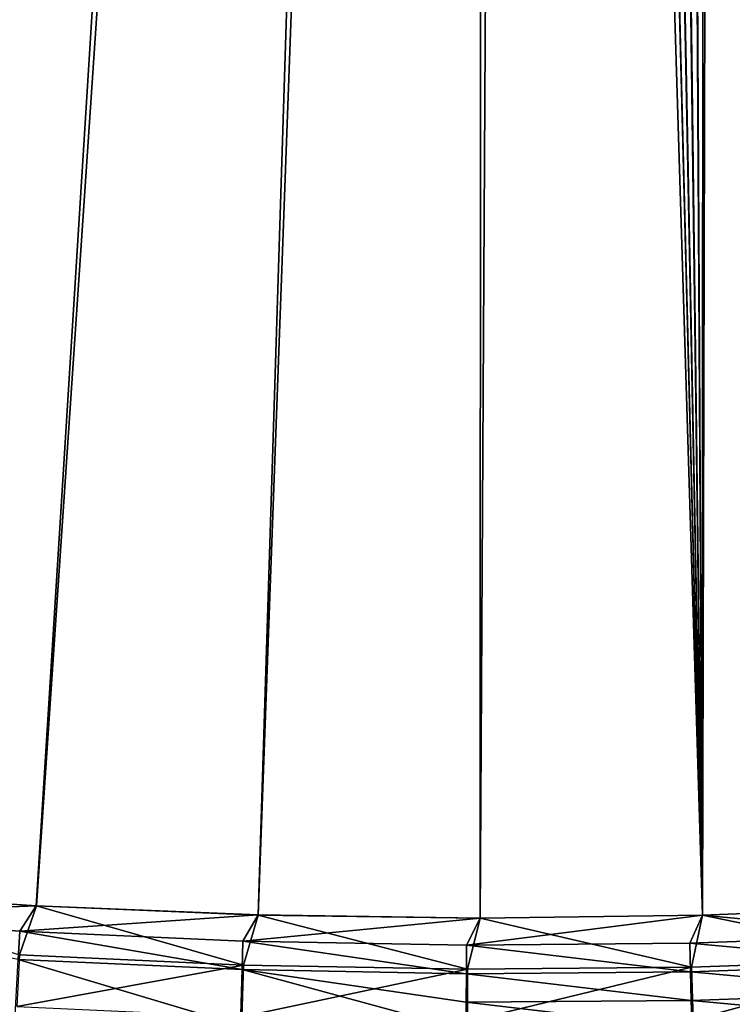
# Model space of a CAD drawing. Header units: metres. Extents: x 0 to 1400, y -1400 to 0.
# Tile 93 of 256: x 644 to 683, y -1156 to -1102. Entities that reach past the tile are written whole.
import ezdxf

# ---------------------------------------------------------------- set-up
doc = ezdxf.new("R2010")
doc.units = ezdxf.units.M

msp = doc.modelspace()

# ---------------------------------------------------------------- linework, layer by layer
at = {"layer": 'None'}
for points in [[(632.895447, -1149.492188, -500.477753), (671.729858, -756.582703, -500.477753), (629.303467, -714.156311, -500.477753)], [(632.889099, -1149.484741, -503.477753), (627.182129, -716.277588, -503.477753), (669.608582, -758.703979, -503.477753)], [(632.895447, -1149.492188, -500.477753), (645.075195, -1150.325806, -500.477753), (671.729858, -756.582703, -500.477753)], [(645.075195, -1150.325806, -500.477753), (657.272949, -1150.827148, -500.477753), (671.729858, -756.582703, -500.477753)], [(671.729858, -756.582703, -500.477753), (657.272949, -1150.827148, -500.477753), (669.479736, -1150.997559, -500.477753)], [(669.479736, -1150.997559, -500.477753), (681.686646, -1150.838501, -500.477753), (671.729858, -756.582703, -500.477753)], [(681.686646, -1150.838501, -500.477753), (673.982178, -758.274048, -500.477753), (671.729858, -756.582703, -500.477753)], [(676.616821, -759.270203, -500.477753), (673.982178, -758.274048, -500.477753), (681.686646, -1150.838501, -500.477753)], [(683.980042, -758.065979, -500.477753), (681.788757, -759.054871, -500.477753), (693.884705, -1150.351685, -500.477753)], [(669.608582, -758.703979, -503.477753), (645.069519, -1150.318115, -503.477753), (632.889099, -1149.484741, -503.477753)], [(657.268555, -1150.821045, -503.477753), (645.069519, -1150.318115, -503.477753), (669.608582, -758.703979, -503.477753)], [(669.476746, -1150.993896, -503.477753), (657.268555, -1150.821045, -503.477753), (669.608582, -758.703979, -503.477753)], [(669.476746, -1150.993896, -503.477753), (669.608582, -758.703979, -503.477753), (681.684875, -1150.837036, -503.477753)], [(669.608582, -758.703979, -503.477753), (671.748108, -760.432129, -503.477753), (681.684875, -1150.837036, -503.477753)], [(681.686646, -1150.838501, -500.477753), (679.424744, -759.492126, -500.477753), (676.616821, -759.270203, -500.477753)], [(681.788757, -759.054871, -500.477753), (679.424744, -759.492126, -500.477753), (681.686646, -1150.838501, -500.477753)], [(693.884705, -1150.351685, -500.477753), (681.788757, -759.054871, -500.477753), (681.686646, -1150.838501, -500.477753)], [(681.684875, -1150.837036, -503.477753), (671.748108, -760.432129, -503.477753), (674.203247, -761.671448, -503.477753)], [(682.685059, -761.917786, -503.477753), (685.533752, -760.632263, -503.477753), (693.883728, -1150.351318, -503.477753)], [(674.203247, -761.671448, -503.477753), (676.864197, -762.366516, -503.477753), (681.684875, -1150.837036, -503.477753)], [(679.611877, -762.486328, -503.477753), (682.685059, -761.917786, -503.477753), (681.684875, -1150.837036, -503.477753)], [(681.684875, -1150.837036, -503.477753), (682.685059, -761.917786, -503.477753), (693.883728, -1150.351318, -503.477753)], [(676.864197, -762.366516, -503.477753), (679.611877, -762.486328, -503.477753), (681.684875, -1150.837036, -503.477753)], [(632.889099, -1149.484741, -503.477753), (645.069519, -1150.318115, -503.477753), (631.922913, -1150.838623, -503.446747)], [(645.075195, -1150.325806, -500.477753), (632.895447, -1149.492188, -500.477753), (644.151367, -1153.016724, -500.361603)], [(631.922913, -1150.838623, -503.446747), (645.069519, -1150.318115, -503.477753), (644.167603, -1151.717407, -503.44635)], [(656.457275, -1153.572388, -500.360229), (645.075195, -1150.325806, -500.477753), (644.151367, -1153.016724, -500.361603)], [(645.069519, -1150.318115, -503.477753), (657.268555, -1150.821045, -503.477753), (644.167603, -1151.717407, -503.44635)], [(657.272949, -1150.827148, -500.477753), (645.075195, -1150.325806, -500.477753), (656.457275, -1153.572388, -500.360229)], [(681.684875, -1150.837036, -503.477753), (693.883728, -1150.351318, -503.477753), (693.272827, -1151.931641, -503.444672)], [(693.884705, -1150.351685, -500.477753), (681.686646, -1150.838501, -500.477753), (693.411926, -1153.251343, -500.356049)], [(631.922913, -1150.838623, -503.446747), (644.167603, -1151.717407, -503.44635), (644.081543, -1153.260986, -503.351288)], [(644.167603, -1151.717407, -503.44635), (657.268555, -1150.821045, -503.477753), (656.434753, -1152.266602, -503.445923)], [(657.268555, -1150.821045, -503.477753), (669.476746, -1150.993896, -503.477753), (656.434753, -1152.266602, -503.445923)], [(656.434753, -1152.266602, -503.445923), (669.476746, -1150.993896, -503.477753), (668.714539, -1152.485596, -503.445496)], [(668.77594, -1153.797119, -500.358826), (657.272949, -1150.827148, -500.477753), (656.457275, -1153.572388, -500.360229)], [(669.479736, -1150.997559, -500.477753), (657.272949, -1150.827148, -500.477753), (668.77594, -1153.797119, -500.358826)], [(669.476746, -1150.993896, -503.477753), (681.684875, -1150.837036, -503.477753), (668.714539, -1152.485596, -503.445496)], [(668.714539, -1152.485596, -503.445496), (681.684875, -1150.837036, -503.477753), (680.997192, -1152.374146, -503.445099)], [(681.097473, -1153.690186, -500.357452), (669.479736, -1150.997559, -500.477753), (668.77594, -1153.797119, -500.358826)], [(681.686646, -1150.838501, -500.477753), (669.479736, -1150.997559, -500.477753), (681.097473, -1153.690186, -500.357452)], [(681.684875, -1150.837036, -503.477753), (693.272827, -1151.931641, -503.444672), (680.997192, -1152.374146, -503.445099)], [(693.411926, -1153.251343, -500.356049), (681.686646, -1150.838501, -500.477753), (681.097473, -1153.690186, -500.357452)], [(644.081543, -1153.260986, -503.351288), (644.167603, -1151.717407, -503.44635), (656.390442, -1153.821045, -503.349701)], [(644.167603, -1151.717407, -503.44635), (656.434753, -1152.266602, -503.445923), (656.390442, -1153.821045, -503.349701)], [(680.997192, -1152.374146, -503.445099), (693.272827, -1151.931641, -503.444672), (693.355408, -1153.512451, -503.34491)], [(656.390442, -1153.821045, -503.349701), (656.434753, -1152.266602, -503.445923), (668.712341, -1154.049927, -503.348114)], [(656.434753, -1152.266602, -503.445923), (668.714539, -1152.485596, -503.445496), (668.712341, -1154.049927, -503.348114)], [(668.712341, -1154.049927, -503.348114), (668.714539, -1152.485596, -503.445496), (681.037231, -1153.947266, -503.346527)], [(668.714539, -1152.485596, -503.445496), (680.997192, -1152.374146, -503.445099), (681.037231, -1153.947266, -503.346527)], [(681.037231, -1153.947266, -503.346527), (680.997192, -1152.374146, -503.445099), (693.355408, -1153.512451, -503.34491)], [(644.151367, -1153.016724, -500.361603), (643.99469, -1155.849243, -500.012482), (656.457275, -1153.572388, -500.360229)], [(643.910156, -1156.335815, -502.971954), (644.081543, -1153.260986, -503.351288), (656.302246, -1156.91748, -502.96582)], [(643.99469, -1155.849243, -500.012482), (656.377136, -1156.424805, -500.006989), (656.457275, -1153.572388, -500.360229)], [(644.081543, -1153.260986, -503.351288), (656.390442, -1153.821045, -503.349701), (656.302246, -1156.91748, -502.96582)], [(656.457275, -1153.572388, -500.360229), (656.377136, -1156.424805, -500.006989), (668.77594, -1153.797119, -500.358826)], [(668.77594, -1153.797119, -500.358826), (668.772827, -1156.66748, -500.001465), (681.097473, -1153.690186, -500.357452)], [(668.772827, -1156.66748, -500.001465), (681.171875, -1156.57666, -499.99588), (681.097473, -1153.690186, -500.357452)], [(693.355408, -1153.512451, -503.34491), (693.437805, -1155.089966, -503.178925), (681.037231, -1153.947266, -503.346527)], [(681.097473, -1153.690186, -500.357452), (681.171875, -1156.57666, -499.99588), (693.411926, -1153.251343, -500.356049)], [(681.171875, -1156.57666, -499.99588), (693.564209, -1156.151855, -499.990234), (693.411926, -1153.251343, -500.356049)], [(656.302246, -1156.91748, -502.96582), (656.390442, -1153.821045, -503.349701), (668.707825, -1157.165894, -502.959656)], [(656.377136, -1156.424805, -500.006989), (668.772827, -1156.66748, -500.001465), (668.77594, -1153.797119, -500.358826)], [(656.390442, -1153.821045, -503.349701), (668.710083, -1155.611084, -503.186035), (668.707825, -1157.165894, -502.959656)], [(668.712341, -1154.049927, -503.348114), (668.710083, -1155.611084, -503.186035), (656.390442, -1153.821045, -503.349701)], [(681.077209, -1155.51709, -503.182465), (668.710083, -1155.611084, -503.186035), (668.712341, -1154.049927, -503.348114)], [(681.037231, -1153.947266, -503.346527), (681.077209, -1155.51709, -503.182465), (668.712341, -1154.049927, -503.348114)], [(693.437805, -1155.089966, -503.178925), (681.077209, -1155.51709, -503.182465), (681.037231, -1153.947266, -503.346527)], [(681.077209, -1155.51709, -503.182465), (693.437805, -1155.089966, -503.178925), (693.519836, -1156.661011, -502.947174)], [(668.707825, -1157.165894, -502.959656), (668.710083, -1155.611084, -503.186035), (681.117004, -1157.080566, -502.95343)], [(668.710083, -1155.611084, -503.186035), (681.077209, -1155.51709, -503.182465), (681.117004, -1157.080566, -502.95343)], [(681.117004, -1157.080566, -502.95343), (681.077209, -1155.51709, -503.182465), (693.519836, -1156.661011, -502.947174)]]:
    msp.add_3dface(points, dxfattribs=at)

doc.saveas('drawing.dxf')
